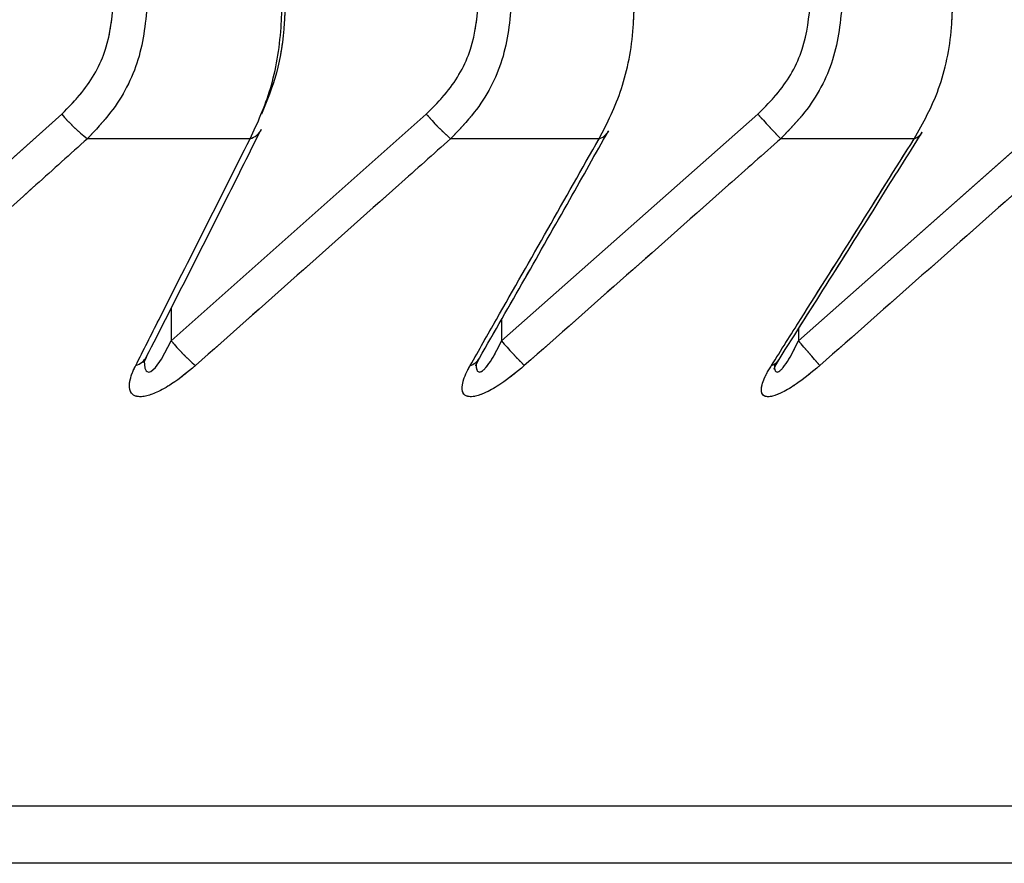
# Paper-space layout 'Dim Drawing' of a CAD drawing. Header units: inches. Extents: x 0.1 to 16.9, y 0.1 to 10.9.
# Tile 59 of 256: x 3.036288 to 3.037214, y 3.667966 to 3.668759. Entities that reach past the tile are written whole.
import ezdxf

# ---------------------------------------------------------------- set-up
doc = ezdxf.new("R2010")
doc.units = ezdxf.units.IN
doc.header["$MEASUREMENT"] = 0
doc.linetypes.add('PHANTOM', pattern=[0.49999999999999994, 0.25, -0.05, 0.05, -0.05, 0.05, -0.05])

psp = doc.layouts.new('Dim Drawing')

# ---------------------------------------------------------------- linework, layer by layer
at = {"color": 7, "linetype": 'Continuous', "lineweight": 25}
for p, q in [((3.036089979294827, 3.668457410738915), (3.036327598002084, 3.66867069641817)), ((3.036430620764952, 3.668457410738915), (3.036670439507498, 3.66867069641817)), ((3.036741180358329, 3.668457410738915), (3.036982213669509, 3.66867069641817)), ((3.037020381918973, 3.668457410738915), (3.03726163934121, 3.66867069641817)), ((3.036504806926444, 3.668647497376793), (3.036351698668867, 3.668647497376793)), ((3.03683297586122, 3.668647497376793), (3.036693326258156, 3.668647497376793)), ((3.037129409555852, 3.668647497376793), (3.037003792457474, 3.668647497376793)), ((3.036430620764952, 3.668488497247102), (3.036430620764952, 3.668457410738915)), ((3.036741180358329, 3.668477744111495), (3.036741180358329, 3.668457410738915)), ((3.037020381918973, 3.668468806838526), (3.037020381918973, 3.668457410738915)), ((3.037615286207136, 3.668020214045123), (3.020604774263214, 3.668020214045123)), ((3.037485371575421, 3.667966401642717), (3.020734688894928, 3.667966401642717))]:
    psp.add_line(p, q, dxfattribs=at)
at = {"color": 7, "linetype": 'PHANTOM', "lineweight": 18}
for p, q in [((3.036089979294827, 3.668457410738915), (3.036327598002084, 3.66867069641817)), ((3.036089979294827, 3.668457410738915), (3.036327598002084, 3.66867069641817)), ((3.036089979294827, 3.668457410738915), (3.036327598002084, 3.66867069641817)), ((3.036430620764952, 3.668457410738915), (3.036670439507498, 3.66867069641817)), ((3.036430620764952, 3.668457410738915), (3.036670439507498, 3.66867069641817)), ((3.036430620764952, 3.668457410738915), (3.036670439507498, 3.66867069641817)), ((3.036741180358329, 3.668457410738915), (3.036982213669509, 3.66867069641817)), ((3.036741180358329, 3.668457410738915), (3.036982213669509, 3.66867069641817)), ((3.036741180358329, 3.668457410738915), (3.036982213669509, 3.66867069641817)), ((3.037020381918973, 3.668457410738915), (3.03726163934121, 3.66867069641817)), ((3.037020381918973, 3.668457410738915), (3.03726163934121, 3.66867069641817)), ((3.037020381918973, 3.668457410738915), (3.03726163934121, 3.66867069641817)), ((3.036504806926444, 3.668647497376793), (3.036351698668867, 3.668647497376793)), ((3.036504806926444, 3.668647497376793), (3.036351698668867, 3.668647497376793)), ((3.036504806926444, 3.668647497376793), (3.036351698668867, 3.668647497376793)), ((3.03683297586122, 3.668647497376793), (3.036693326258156, 3.668647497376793)), ((3.03683297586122, 3.668647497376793), (3.036693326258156, 3.668647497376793)), ((3.03683297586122, 3.668647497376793), (3.036693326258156, 3.668647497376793)), ((3.037129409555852, 3.668647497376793), (3.037003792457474, 3.668647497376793)), ((3.037129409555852, 3.668647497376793), (3.037003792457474, 3.668647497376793)), ((3.037129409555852, 3.668647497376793), (3.037003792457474, 3.668647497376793)), ((3.036430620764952, 3.668488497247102), (3.036430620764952, 3.668457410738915)), ((3.036430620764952, 3.668488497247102), (3.036430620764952, 3.668457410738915)), ((3.036430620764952, 3.668488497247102), (3.036430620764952, 3.668457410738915)), ((3.036741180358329, 3.668477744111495), (3.036741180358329, 3.668457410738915)), ((3.036741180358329, 3.668477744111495), (3.036741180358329, 3.668457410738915)), ((3.036741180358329, 3.668477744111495), (3.036741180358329, 3.668457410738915)), ((3.037020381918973, 3.668468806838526), (3.037020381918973, 3.668457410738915)), ((3.037020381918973, 3.668468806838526), (3.037020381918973, 3.668457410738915)), ((3.037020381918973, 3.668468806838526), (3.037020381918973, 3.668457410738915)), ((3.037615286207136, 3.668020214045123), (3.020604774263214, 3.668020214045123)), ((3.037615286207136, 3.668020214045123), (3.020604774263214, 3.668020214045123)), ((3.037615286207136, 3.668020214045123), (3.020604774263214, 3.668020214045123)), ((3.037485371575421, 3.667966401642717), (3.020734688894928, 3.667966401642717)), ((3.037485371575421, 3.667966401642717), (3.020734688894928, 3.667966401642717)), ((3.037485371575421, 3.667966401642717), (3.020734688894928, 3.667966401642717))]:
    psp.add_line(p, q, dxfattribs=at)
at = {"color": 7, "linetype": 'Continuous', "lineweight": 25, "flags": 128}
psp.add_lwpolyline([(3.036405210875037, 3.668438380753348), (3.036405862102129, 3.668431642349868), (3.036406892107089, 3.668429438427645), (3.036407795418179, 3.668428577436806), (3.036409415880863, 3.668428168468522), (3.036411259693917, 3.668428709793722), (3.036413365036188, 3.668430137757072), (3.036415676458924, 3.66843239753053), (3.036421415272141, 3.668440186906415), (3.036430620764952, 3.668457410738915), (3.036430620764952, 3.668457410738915)], dxfattribs=at)
at = {"color": 7, "linetype": 'PHANTOM', "lineweight": 18, "flags": 128}
psp.add_lwpolyline([(3.036405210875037, 3.668438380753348), (3.036405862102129, 3.668431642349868), (3.036406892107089, 3.668429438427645), (3.036407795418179, 3.668428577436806), (3.036409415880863, 3.668428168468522), (3.036411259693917, 3.668428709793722), (3.036413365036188, 3.668430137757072), (3.036415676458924, 3.66843239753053), (3.036421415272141, 3.668440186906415), (3.036430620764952, 3.668457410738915), (3.036430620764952, 3.668457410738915)], dxfattribs=at)
psp.add_lwpolyline([(3.036405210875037, 3.668438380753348), (3.036405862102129, 3.668431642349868), (3.036406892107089, 3.668429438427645), (3.036407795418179, 3.668428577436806), (3.036409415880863, 3.668428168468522), (3.036411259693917, 3.668428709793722), (3.036413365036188, 3.668430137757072), (3.036415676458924, 3.66843239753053), (3.036421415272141, 3.668440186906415), (3.036430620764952, 3.668457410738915), (3.036430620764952, 3.668457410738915)], dxfattribs=at)
psp.add_lwpolyline([(3.036405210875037, 3.668438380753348), (3.036405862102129, 3.668431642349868), (3.036406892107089, 3.668429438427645), (3.036407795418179, 3.668428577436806), (3.036409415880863, 3.668428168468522), (3.036411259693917, 3.668428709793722), (3.036413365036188, 3.668430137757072), (3.036415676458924, 3.66843239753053), (3.036421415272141, 3.668440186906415), (3.036430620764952, 3.668457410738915), (3.036430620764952, 3.668457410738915)], dxfattribs=at)
at = {"color": 7, "linetype": 'Continuous', "lineweight": 25}
for centre, radius, start, end in [((3.036442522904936, 3.668765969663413), 0.0001492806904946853, 219.6588795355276, 232.5251963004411), ((3.036834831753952, 3.668809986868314), 0.0002154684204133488, 220.2747888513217, 228.9487173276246), ((3.037333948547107, 3.668976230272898), 0.0004659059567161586, 220.9791535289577, 224.8762418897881), ((3.036500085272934, 3.668664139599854), 1.729906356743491e-05, 285.8394513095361, 332.4509178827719), ((3.036828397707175, 3.668662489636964), 1.567569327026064e-05, 286.9809856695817, 330.17394857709), ((3.037124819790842, 3.668661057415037), 1.431574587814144e-05, 288.6997925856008, 327.7445892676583), ((3.036596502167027, 3.668597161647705), 0.0002169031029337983, 220.1132948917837, 228.6993710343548), ((3.037096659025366, 3.668764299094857), 0.0004696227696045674, 220.8043778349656, 224.6583449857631), ((3.036176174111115, 3.667707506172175), 0.00112917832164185, 40.0585589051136, 41.61448712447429), ((3.036392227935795, 3.668450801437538), 1.730263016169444e-05, 286.5042348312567, 331.849041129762), ((3.036706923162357, 3.668449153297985), 1.568302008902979e-05, 287.6880843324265, 329.5172003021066), ((3.036990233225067, 3.668447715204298), 1.431889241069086e-05, 289.4288550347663, 327.057103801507)]:
    psp.add_arc(centre, radius, start, end, dxfattribs=at)
at = {"color": 7, "linetype": 'PHANTOM', "lineweight": 18}
for centre, radius, start, end in [((3.036442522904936, 3.668765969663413), 0.0001492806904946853, 219.6588795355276, 232.5251963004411), ((3.036442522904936, 3.668765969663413), 0.0001492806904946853, 219.6588795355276, 232.5251963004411), ((3.036442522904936, 3.668765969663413), 0.0001492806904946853, 219.6588795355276, 232.5251963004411), ((3.036834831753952, 3.668809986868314), 0.0002154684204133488, 220.2747888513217, 228.9487173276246), ((3.036834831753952, 3.668809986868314), 0.0002154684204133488, 220.2747888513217, 228.9487173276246), ((3.036834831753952, 3.668809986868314), 0.0002154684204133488, 220.2747888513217, 228.9487173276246), ((3.037333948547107, 3.668976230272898), 0.0004659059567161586, 220.9791535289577, 224.8762418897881), ((3.037333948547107, 3.668976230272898), 0.0004659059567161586, 220.9791535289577, 224.8762418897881), ((3.037333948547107, 3.668976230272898), 0.0004659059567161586, 220.9791535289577, 224.8762418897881), ((3.036500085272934, 3.668664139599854), 1.729906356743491e-05, 285.8394513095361, 332.4509178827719), ((3.036500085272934, 3.668664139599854), 1.729906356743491e-05, 285.8394513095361, 332.4509178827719), ((3.036500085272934, 3.668664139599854), 1.729906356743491e-05, 285.8394513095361, 332.4509178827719), ((3.036828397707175, 3.668662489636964), 1.567569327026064e-05, 286.9809856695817, 330.17394857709), ((3.036828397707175, 3.668662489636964), 1.567569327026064e-05, 286.9809856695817, 330.17394857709), ((3.036828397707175, 3.668662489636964), 1.567569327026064e-05, 286.9809856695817, 330.17394857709), ((3.037124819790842, 3.668661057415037), 1.431574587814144e-05, 288.6997925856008, 327.7445892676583), ((3.037124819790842, 3.668661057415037), 1.431574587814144e-05, 288.6997925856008, 327.7445892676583), ((3.037124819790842, 3.668661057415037), 1.431574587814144e-05, 288.6997925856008, 327.7445892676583), ((3.036596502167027, 3.668597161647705), 0.0002169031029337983, 220.1132948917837, 228.6993710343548), ((3.036596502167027, 3.668597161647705), 0.0002169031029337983, 220.1132948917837, 228.6993710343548), ((3.036596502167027, 3.668597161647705), 0.0002169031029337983, 220.1132948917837, 228.6993710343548), ((3.037096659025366, 3.668764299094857), 0.0004696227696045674, 220.8043778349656, 224.6583449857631), ((3.037096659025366, 3.668764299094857), 0.0004696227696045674, 220.8043778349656, 224.6583449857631), ((3.037096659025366, 3.668764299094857), 0.0004696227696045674, 220.8043778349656, 224.6583449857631), ((3.036176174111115, 3.667707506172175), 0.00112917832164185, 40.0585589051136, 41.61448712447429), ((3.036176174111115, 3.667707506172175), 0.00112917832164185, 40.0585589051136, 41.61448712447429), ((3.036176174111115, 3.667707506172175), 0.00112917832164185, 40.0585589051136, 41.61448712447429), ((3.036392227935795, 3.668450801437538), 1.730263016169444e-05, 286.5042348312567, 331.849041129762), ((3.036392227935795, 3.668450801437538), 1.730263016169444e-05, 286.5042348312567, 331.849041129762), ((3.036392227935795, 3.668450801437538), 1.730263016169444e-05, 286.5042348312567, 331.849041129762), ((3.036706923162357, 3.668449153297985), 1.568302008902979e-05, 287.6880843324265, 329.5172003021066), ((3.036706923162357, 3.668449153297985), 1.568302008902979e-05, 287.6880843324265, 329.5172003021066), ((3.036706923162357, 3.668449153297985), 1.568302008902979e-05, 287.6880843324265, 329.5172003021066), ((3.036990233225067, 3.668447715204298), 1.431889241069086e-05, 289.4288550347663, 327.057103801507), ((3.036990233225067, 3.668447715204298), 1.431889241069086e-05, 289.4288550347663, 327.057103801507), ((3.036990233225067, 3.668447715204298), 1.431889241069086e-05, 289.4288550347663, 327.057103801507)]:
    psp.add_arc(centre, radius, start, end, dxfattribs=at)
at = {"color": 7, "linetype": 'Continuous', "lineweight": 25}
for points, knots in [([(3.036327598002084, 3.66867069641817), (3.036334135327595, 3.668677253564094), (3.036351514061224, 3.66869468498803), (3.036371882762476, 3.668730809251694), (3.036375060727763, 3.668761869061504), (3.036376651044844, 3.668777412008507)], [0, 0, 0, 0, 0.2315050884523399, 0.6154298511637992, 1, 1, 1, 1]), ([(3.036408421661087, 3.668777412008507), (3.036406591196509, 3.668758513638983), (3.036402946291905, 3.668720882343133), (3.036379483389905, 3.668676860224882), (3.036359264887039, 3.668655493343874), (3.036351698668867, 3.668647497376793)], [0, 0, 0, 0, 0.3869935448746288, 0.770599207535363, 1, 1, 1, 1]), ([(3.036504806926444, 3.668647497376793), (3.036511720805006, 3.66866239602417), (3.036525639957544, 3.668692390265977), (3.036533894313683, 3.668740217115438), (3.036534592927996, 3.668768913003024), (3.036534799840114, 3.668777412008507)], [0, 0, 0, 0, 0.4099050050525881, 0.8252285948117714, 1, 1, 1, 1]), ([(3.036537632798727, 3.668777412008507), (3.036537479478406, 3.668770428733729), (3.03653696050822, 3.668746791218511), (3.036530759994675, 3.668707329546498), (3.036520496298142, 3.668682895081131), (3.036515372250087, 3.66867069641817)], [0, 0, 0, 0, 0.1735354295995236, 0.5873958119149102, 1, 1, 1, 1]), ([(3.036670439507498, 3.66867069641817), (3.036677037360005, 3.668677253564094), (3.036694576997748, 3.66869468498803), (3.036715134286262, 3.668730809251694), (3.03671834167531, 3.668761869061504), (3.036719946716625, 3.668777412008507)], [0, 0, 0, 0, 0.23150508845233, 0.6154298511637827, 1, 1, 1, 1]), ([(3.036750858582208, 3.668777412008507), (3.036749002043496, 3.668758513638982), (3.036745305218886, 3.668720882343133), (3.036721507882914, 3.668676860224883), (3.036701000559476, 3.668655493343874), (3.036693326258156, 3.668647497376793)], [0, 0, 0, 0, 0.386993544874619, 0.7705992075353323, 1, 1, 1, 1]), ([(3.03683297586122, 3.668647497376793), (3.036840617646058, 3.66866239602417), (3.036856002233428, 3.668692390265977), (3.036865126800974, 3.668740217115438), (3.036865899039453, 3.668768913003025), (3.036866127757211, 3.668777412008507)], [0, 0, 0, 0, 0.4099050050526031, 0.8252285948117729, 0.9999999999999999, 0.9999999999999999, 0.9999999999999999, 0.9999999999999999]), ([(3.036982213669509, 3.66867069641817), (3.036988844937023, 3.668677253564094), (3.037006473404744, 3.66869468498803), (3.037027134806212, 3.668730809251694), (3.03703035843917, 3.668761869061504), (3.037031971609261, 3.668777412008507)], [0, 0, 0, 0, 0.2315050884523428, 0.6154298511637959, 1, 1, 1, 1]), ([(3.037061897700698, 3.668777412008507), (3.037060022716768, 3.668758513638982), (3.037056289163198, 3.668720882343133), (3.03703225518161, 3.668676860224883), (3.037011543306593, 3.668655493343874), (3.037003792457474, 3.668647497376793)], [0, 0, 0, 0, 0.3869935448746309, 0.7705992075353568, 1, 1, 1, 1]), ([(3.037129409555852, 3.668647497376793), (3.037137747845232, 3.66866239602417), (3.037154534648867, 3.668692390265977), (3.037164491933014, 3.668740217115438), (3.037165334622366, 3.668768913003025), (3.037165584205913, 3.668777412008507)], [0, 0, 0, 0, 0.4099050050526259, 0.825228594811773, 1, 1, 1, 1]), ([(3.036407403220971, 3.668442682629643), (3.036432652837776, 3.668492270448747), (3.036468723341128, 3.668563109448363), (3.036504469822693, 3.668634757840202), (3.036515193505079, 3.668656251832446)], [0, 0, 0, 0, 0.7000073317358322, 1, 1, 1, 1]), ([(3.036720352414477, 3.66844125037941), (3.036748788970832, 3.66849083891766), (3.036789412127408, 3.668561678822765), (3.036829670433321, 3.66863332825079), (3.036841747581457, 3.668654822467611)], [0, 0, 0, 0, 0.700008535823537, 1, 1, 1, 1]), ([(3.037002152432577, 3.668439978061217), (3.037033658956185, 3.668489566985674), (3.037078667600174, 3.668560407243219), (3.037123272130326, 3.668632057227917), (3.037136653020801, 3.668653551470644)], [0, 0, 0, 0, 0.7000105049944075, 1, 1, 1, 1]), ([(3.036351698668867, 3.668647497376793), (3.036335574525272, 3.668632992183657), (3.036256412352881, 3.668561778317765), (3.036177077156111, 3.668490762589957), (3.036113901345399, 3.668434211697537)], [0, 0, 0, 0, 0.2036849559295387, 1, 1, 1, 1]), ([(3.036397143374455, 3.668434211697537), (3.036404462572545, 3.668448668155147), (3.036440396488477, 3.668519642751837), (3.036476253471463, 3.668590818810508), (3.036504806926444, 3.668647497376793)], [0, 0, 0, 0, 0.2036849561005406, 1, 1, 1, 1]), ([(3.036693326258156, 3.668647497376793), (3.03667705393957, 3.668632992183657), (3.036597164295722, 3.668561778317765), (3.036517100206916, 3.668490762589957), (3.03645334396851, 3.668434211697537)], [0, 0, 0, 0, 0.2036849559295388, 1, 1, 1, 1]), ([(3.036711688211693, 3.668434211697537), (3.036719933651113, 3.668448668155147), (3.036760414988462, 3.668519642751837), (3.036800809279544, 3.668590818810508), (3.03683297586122, 3.668647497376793)], [0, 0, 0, 0, 0.2036849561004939, 1, 1, 1, 1]), ([(3.037003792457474, 3.668647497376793), (3.036987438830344, 3.668632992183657), (3.036907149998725, 3.668561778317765), (3.036826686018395, 3.668490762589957), (3.036762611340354, 3.668434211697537)], [0, 0, 0, 0, 0.2036849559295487, 1, 1, 1, 1]), ([(3.036994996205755, 3.668434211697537), (3.037004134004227, 3.668448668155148), (3.037048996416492, 3.668519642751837), (3.037093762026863, 3.668590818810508), (3.037129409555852, 3.668647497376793)], [0, 0, 0, 0, 0.2036849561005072, 1, 1, 1, 1]), ([(3.037281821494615, 3.668647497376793), (3.037265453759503, 3.668632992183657), (3.037185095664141, 3.668561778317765), (3.037104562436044, 3.668490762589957), (3.037040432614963, 3.668434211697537)], [0, 0, 0, 0, 0.2036849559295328, 1, 1, 1, 1]), ([(3.036717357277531, 3.668436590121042), (3.036717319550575, 3.668434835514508), (3.03671725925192, 3.668432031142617), (3.036718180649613, 3.668429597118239), (3.036719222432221, 3.668428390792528), (3.036720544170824, 3.668427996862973), (3.036722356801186, 3.668428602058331), (3.036724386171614, 3.668430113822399), (3.036727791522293, 3.668433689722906), (3.036733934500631, 3.668442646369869), (3.036738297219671, 3.668451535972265), (3.036741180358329, 3.668457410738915)], [0, 0, 0, 0, 0.1181172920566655, 0.1887858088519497, 0.2300980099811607, 0.286284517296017, 0.3399296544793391, 0.3984697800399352, 0.4645557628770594, 0.6461472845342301, 1, 1, 1, 1]), ([(3.036998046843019, 3.668434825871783), (3.036997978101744, 3.668433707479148), (3.036997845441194, 3.668431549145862), (3.03699845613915, 3.668429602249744), (3.036999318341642, 3.668428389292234), (3.037000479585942, 3.6684279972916), (3.037002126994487, 3.668428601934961), (3.037004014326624, 3.668430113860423), (3.037007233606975, 3.668433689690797), (3.037013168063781, 3.6684426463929), (3.037017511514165, 3.668451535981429), (3.037020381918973, 3.668457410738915)], [0, 0, 0, 0, 0.07934134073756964, 0.153117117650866, 0.1962457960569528, 0.2549027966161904, 0.3109066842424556, 0.372020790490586, 0.4410125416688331, 0.6305885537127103, 1, 1, 1, 1]), ([(3.03640503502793, 3.668436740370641), (3.036405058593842, 3.668436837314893), (3.036405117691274, 3.668437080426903), (3.036405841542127, 3.668439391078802), (3.036407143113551, 3.668441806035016), (3.036407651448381, 3.668442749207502)], [0, 0, 0, 0, 0.2878549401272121, 0.7218684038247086, 1, 1, 1, 1]), ([(3.036716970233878, 3.668433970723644), (3.036716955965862, 3.668433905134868), (3.036716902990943, 3.668433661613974), (3.036717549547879, 3.668435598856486), (3.036718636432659, 3.668438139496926), (3.036720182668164, 3.668440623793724), (3.036720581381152, 3.668441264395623)], [0, 0, 0, 0, 0.1104151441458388, 0.4099542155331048, 0.8478505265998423, 1, 1, 1, 1]), ([(3.03645334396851, 3.668434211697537), (3.036445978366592, 3.668428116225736), (3.036434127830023, 3.668418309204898), (3.03641754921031, 3.668409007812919), (3.036405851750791, 3.668404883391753), (3.03639746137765, 3.668404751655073), (3.036392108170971, 3.668408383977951), (3.036390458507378, 3.668416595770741), (3.036393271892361, 3.668426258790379), (3.036396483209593, 3.668432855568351), (3.036397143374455, 3.668434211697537)], [0, 0, 0, 0, 0.2086143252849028, 0.335640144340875, 0.4424206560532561, 0.549660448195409, 0.6478447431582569, 0.7774633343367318, 0.9542521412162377, 1, 1, 1, 1]), ([(3.036762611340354, 3.668434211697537), (3.036755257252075, 3.668428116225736), (3.036743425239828, 3.668418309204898), (3.036727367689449, 3.66840900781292), (3.036716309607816, 3.668404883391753), (3.036708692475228, 3.668404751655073), (3.036704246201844, 3.668408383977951), (3.03670366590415, 3.668416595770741), (3.036707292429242, 3.668426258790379), (3.03671093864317, 3.668432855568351), (3.036711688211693, 3.668434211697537)], [0, 0, 0, 0, 0.208614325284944, 0.3356401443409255, 0.4424206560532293, 0.549660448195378, 0.6478447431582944, 0.777463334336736, 0.9542521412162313, 1, 1, 1, 1]), ([(3.037040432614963, 3.668434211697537), (3.037033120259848, 3.668428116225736), (3.0370213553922, 3.668418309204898), (3.037005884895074, 3.66840900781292), (3.036995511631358, 3.668404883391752), (3.036988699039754, 3.668404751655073), (3.036985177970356, 3.668408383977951), (3.036985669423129, 3.668416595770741), (3.03699009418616, 3.668426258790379), (3.036994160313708, 3.668432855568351), (3.036994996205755, 3.668434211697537)], [0, 0, 0, 0, 0.2086143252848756, 0.3356401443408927, 0.4424206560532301, 0.5496604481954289, 0.6478447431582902, 0.7774633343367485, 0.9542521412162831, 1, 1, 1, 1]), ([(3.036997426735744, 3.668430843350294), (3.0369974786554, 3.668431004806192), (3.036997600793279, 3.668431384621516), (3.036998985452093, 3.668434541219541), (3.037001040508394, 3.668437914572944), (3.037002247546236, 3.668439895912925)], [0, 0, 0, 0, 0.2337839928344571, 0.5499628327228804, 1, 1, 1, 1])]:
    psp.add_open_spline(points, degree=3, knots=knots, dxfattribs=at)
at = {"color": 7, "linetype": 'PHANTOM', "lineweight": 18}
for points, knots in [([(3.036327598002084, 3.66867069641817), (3.036334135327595, 3.668677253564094), (3.036351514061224, 3.66869468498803), (3.036371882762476, 3.668730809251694), (3.036375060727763, 3.668761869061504), (3.036376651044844, 3.668777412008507)], [0, 0, 0, 0, 0.2315050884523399, 0.6154298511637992, 1, 1, 1, 1]), ([(3.036327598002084, 3.66867069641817), (3.036334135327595, 3.668677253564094), (3.036351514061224, 3.66869468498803), (3.036371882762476, 3.668730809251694), (3.036375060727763, 3.668761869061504), (3.036376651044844, 3.668777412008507)], [0, 0, 0, 0, 0.2315050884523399, 0.6154298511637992, 1, 1, 1, 1]), ([(3.036327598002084, 3.66867069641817), (3.036334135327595, 3.668677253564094), (3.036351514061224, 3.66869468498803), (3.036371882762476, 3.668730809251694), (3.036375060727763, 3.668761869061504), (3.036376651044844, 3.668777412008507)], [0, 0, 0, 0, 0.2315050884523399, 0.6154298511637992, 1, 1, 1, 1]), ([(3.036408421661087, 3.668777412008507), (3.036406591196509, 3.668758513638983), (3.036402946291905, 3.668720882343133), (3.036379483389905, 3.668676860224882), (3.036359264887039, 3.668655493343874), (3.036351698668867, 3.668647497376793)], [0, 0, 0, 0, 0.3869935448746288, 0.770599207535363, 1, 1, 1, 1]), ([(3.036408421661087, 3.668777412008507), (3.036406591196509, 3.668758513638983), (3.036402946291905, 3.668720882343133), (3.036379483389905, 3.668676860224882), (3.036359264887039, 3.668655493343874), (3.036351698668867, 3.668647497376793)], [0, 0, 0, 0, 0.3869935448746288, 0.770599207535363, 1, 1, 1, 1]), ([(3.036408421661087, 3.668777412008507), (3.036406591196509, 3.668758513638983), (3.036402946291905, 3.668720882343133), (3.036379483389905, 3.668676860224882), (3.036359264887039, 3.668655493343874), (3.036351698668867, 3.668647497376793)], [0, 0, 0, 0, 0.3869935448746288, 0.770599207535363, 1, 1, 1, 1]), ([(3.036504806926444, 3.668647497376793), (3.036511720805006, 3.66866239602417), (3.036525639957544, 3.668692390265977), (3.036533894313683, 3.668740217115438), (3.036534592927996, 3.668768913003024), (3.036534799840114, 3.668777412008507)], [0, 0, 0, 0, 0.4099050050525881, 0.8252285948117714, 1, 1, 1, 1]), ([(3.036504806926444, 3.668647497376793), (3.036511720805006, 3.66866239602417), (3.036525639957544, 3.668692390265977), (3.036533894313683, 3.668740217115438), (3.036534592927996, 3.668768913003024), (3.036534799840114, 3.668777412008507)], [0, 0, 0, 0, 0.4099050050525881, 0.8252285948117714, 1, 1, 1, 1]), ([(3.036504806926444, 3.668647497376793), (3.036511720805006, 3.66866239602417), (3.036525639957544, 3.668692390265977), (3.036533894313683, 3.668740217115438), (3.036534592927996, 3.668768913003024), (3.036534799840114, 3.668777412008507)], [0, 0, 0, 0, 0.4099050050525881, 0.8252285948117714, 1, 1, 1, 1]), ([(3.036537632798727, 3.668777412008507), (3.036537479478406, 3.668770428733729), (3.03653696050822, 3.668746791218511), (3.036530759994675, 3.668707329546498), (3.036520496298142, 3.668682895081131), (3.036515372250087, 3.66867069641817)], [0, 0, 0, 0, 0.1735354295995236, 0.5873958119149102, 1, 1, 1, 1]), ([(3.036537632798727, 3.668777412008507), (3.036537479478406, 3.668770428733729), (3.03653696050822, 3.668746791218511), (3.036530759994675, 3.668707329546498), (3.036520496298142, 3.668682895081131), (3.036515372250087, 3.66867069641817)], [0, 0, 0, 0, 0.1735354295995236, 0.5873958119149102, 1, 1, 1, 1]), ([(3.036537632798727, 3.668777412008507), (3.036537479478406, 3.668770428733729), (3.03653696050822, 3.668746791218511), (3.036530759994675, 3.668707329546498), (3.036520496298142, 3.668682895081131), (3.036515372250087, 3.66867069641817)], [0, 0, 0, 0, 0.1735354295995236, 0.5873958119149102, 1, 1, 1, 1]), ([(3.036670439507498, 3.66867069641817), (3.036677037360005, 3.668677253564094), (3.036694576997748, 3.66869468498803), (3.036715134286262, 3.668730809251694), (3.03671834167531, 3.668761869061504), (3.036719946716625, 3.668777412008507)], [0, 0, 0, 0, 0.23150508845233, 0.6154298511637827, 1, 1, 1, 1]), ([(3.036670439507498, 3.66867069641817), (3.036677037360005, 3.668677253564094), (3.036694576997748, 3.66869468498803), (3.036715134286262, 3.668730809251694), (3.03671834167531, 3.668761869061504), (3.036719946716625, 3.668777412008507)], [0, 0, 0, 0, 0.23150508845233, 0.6154298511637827, 1, 1, 1, 1]), ([(3.036670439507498, 3.66867069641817), (3.036677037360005, 3.668677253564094), (3.036694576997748, 3.66869468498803), (3.036715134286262, 3.668730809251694), (3.03671834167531, 3.668761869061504), (3.036719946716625, 3.668777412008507)], [0, 0, 0, 0, 0.23150508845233, 0.6154298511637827, 1, 1, 1, 1]), ([(3.036750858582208, 3.668777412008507), (3.036749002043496, 3.668758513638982), (3.036745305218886, 3.668720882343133), (3.036721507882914, 3.668676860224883), (3.036701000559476, 3.668655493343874), (3.036693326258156, 3.668647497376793)], [0, 0, 0, 0, 0.386993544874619, 0.7705992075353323, 1, 1, 1, 1]), ([(3.036750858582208, 3.668777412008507), (3.036749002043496, 3.668758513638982), (3.036745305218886, 3.668720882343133), (3.036721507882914, 3.668676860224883), (3.036701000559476, 3.668655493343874), (3.036693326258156, 3.668647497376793)], [0, 0, 0, 0, 0.386993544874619, 0.7705992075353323, 1, 1, 1, 1]), ([(3.036750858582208, 3.668777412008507), (3.036749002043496, 3.668758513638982), (3.036745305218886, 3.668720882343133), (3.036721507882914, 3.668676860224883), (3.036701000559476, 3.668655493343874), (3.036693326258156, 3.668647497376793)], [0, 0, 0, 0, 0.386993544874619, 0.7705992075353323, 1, 1, 1, 1]), ([(3.03683297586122, 3.668647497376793), (3.036840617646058, 3.66866239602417), (3.036856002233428, 3.668692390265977), (3.036865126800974, 3.668740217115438), (3.036865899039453, 3.668768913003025), (3.036866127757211, 3.668777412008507)], [0, 0, 0, 0, 0.4099050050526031, 0.8252285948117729, 0.9999999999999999, 0.9999999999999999, 0.9999999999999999, 0.9999999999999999]), ([(3.03683297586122, 3.668647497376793), (3.036840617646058, 3.66866239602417), (3.036856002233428, 3.668692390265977), (3.036865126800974, 3.668740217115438), (3.036865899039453, 3.668768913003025), (3.036866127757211, 3.668777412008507)], [0, 0, 0, 0, 0.4099050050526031, 0.8252285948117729, 0.9999999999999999, 0.9999999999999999, 0.9999999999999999, 0.9999999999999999]), ([(3.03683297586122, 3.668647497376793), (3.036840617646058, 3.66866239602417), (3.036856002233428, 3.668692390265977), (3.036865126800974, 3.668740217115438), (3.036865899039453, 3.668768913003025), (3.036866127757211, 3.668777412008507)], [0, 0, 0, 0, 0.4099050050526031, 0.8252285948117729, 0.9999999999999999, 0.9999999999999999, 0.9999999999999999, 0.9999999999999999]), ([(3.036982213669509, 3.66867069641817), (3.036988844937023, 3.668677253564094), (3.037006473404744, 3.66869468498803), (3.037027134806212, 3.668730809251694), (3.03703035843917, 3.668761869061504), (3.037031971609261, 3.668777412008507)], [0, 0, 0, 0, 0.2315050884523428, 0.6154298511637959, 1, 1, 1, 1]), ([(3.036982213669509, 3.66867069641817), (3.036988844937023, 3.668677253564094), (3.037006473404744, 3.66869468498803), (3.037027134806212, 3.668730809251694), (3.03703035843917, 3.668761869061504), (3.037031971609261, 3.668777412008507)], [0, 0, 0, 0, 0.2315050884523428, 0.6154298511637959, 1, 1, 1, 1]), ([(3.036982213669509, 3.66867069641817), (3.036988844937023, 3.668677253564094), (3.037006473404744, 3.66869468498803), (3.037027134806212, 3.668730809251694), (3.03703035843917, 3.668761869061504), (3.037031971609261, 3.668777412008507)], [0, 0, 0, 0, 0.2315050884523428, 0.6154298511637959, 1, 1, 1, 1]), ([(3.037061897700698, 3.668777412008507), (3.037060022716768, 3.668758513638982), (3.037056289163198, 3.668720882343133), (3.03703225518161, 3.668676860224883), (3.037011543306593, 3.668655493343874), (3.037003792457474, 3.668647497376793)], [0, 0, 0, 0, 0.3869935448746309, 0.7705992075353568, 1, 1, 1, 1]), ([(3.037061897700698, 3.668777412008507), (3.037060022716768, 3.668758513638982), (3.037056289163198, 3.668720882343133), (3.03703225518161, 3.668676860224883), (3.037011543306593, 3.668655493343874), (3.037003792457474, 3.668647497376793)], [0, 0, 0, 0, 0.3869935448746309, 0.7705992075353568, 1, 1, 1, 1]), ([(3.037061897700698, 3.668777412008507), (3.037060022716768, 3.668758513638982), (3.037056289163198, 3.668720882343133), (3.03703225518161, 3.668676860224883), (3.037011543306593, 3.668655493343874), (3.037003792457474, 3.668647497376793)], [0, 0, 0, 0, 0.3869935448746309, 0.7705992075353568, 1, 1, 1, 1]), ([(3.037129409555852, 3.668647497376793), (3.037137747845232, 3.66866239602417), (3.037154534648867, 3.668692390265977), (3.037164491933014, 3.668740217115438), (3.037165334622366, 3.668768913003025), (3.037165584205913, 3.668777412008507)], [0, 0, 0, 0, 0.4099050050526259, 0.825228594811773, 1, 1, 1, 1]), ([(3.037129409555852, 3.668647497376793), (3.037137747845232, 3.66866239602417), (3.037154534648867, 3.668692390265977), (3.037164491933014, 3.668740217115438), (3.037165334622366, 3.668768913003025), (3.037165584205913, 3.668777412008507)], [0, 0, 0, 0, 0.4099050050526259, 0.825228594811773, 1, 1, 1, 1]), ([(3.037129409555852, 3.668647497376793), (3.037137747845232, 3.66866239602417), (3.037154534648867, 3.668692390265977), (3.037164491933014, 3.668740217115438), (3.037165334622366, 3.668768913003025), (3.037165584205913, 3.668777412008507)], [0, 0, 0, 0, 0.4099050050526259, 0.825228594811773, 1, 1, 1, 1]), ([(3.036407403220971, 3.668442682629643), (3.036432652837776, 3.668492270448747), (3.036468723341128, 3.668563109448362), (3.036504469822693, 3.668634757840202), (3.036515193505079, 3.668656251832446)], [0, 0, 0, 0, 0.7000073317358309, 1, 1, 1, 1]), ([(3.036407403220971, 3.668442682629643), (3.036432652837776, 3.668492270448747), (3.036468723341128, 3.668563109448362), (3.036504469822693, 3.668634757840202), (3.036515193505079, 3.668656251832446)], [0, 0, 0, 0, 0.7000073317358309, 1, 1, 1, 1]), ([(3.036407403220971, 3.668442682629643), (3.036432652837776, 3.668492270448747), (3.036468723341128, 3.668563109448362), (3.036504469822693, 3.668634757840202), (3.036515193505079, 3.668656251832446)], [0, 0, 0, 0, 0.7000073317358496, 1, 1, 1, 1]), ([(3.036720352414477, 3.66844125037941), (3.036748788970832, 3.66849083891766), (3.036789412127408, 3.668561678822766), (3.036829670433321, 3.66863332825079), (3.036841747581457, 3.668654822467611)], [0, 0, 0, 0, 0.7000085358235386, 1, 1, 1, 1]), ([(3.036720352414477, 3.66844125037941), (3.036748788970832, 3.66849083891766), (3.036789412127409, 3.668561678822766), (3.036829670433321, 3.66863332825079), (3.036841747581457, 3.668654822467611)], [0, 0, 0, 0, 0.700008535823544, 1, 1, 1, 1]), ([(3.036720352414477, 3.66844125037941), (3.036748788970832, 3.66849083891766), (3.036789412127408, 3.668561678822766), (3.036829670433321, 3.66863332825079), (3.036841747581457, 3.668654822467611)], [0, 0, 0, 0, 0.7000085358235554, 1, 1, 1, 1]), ([(3.037002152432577, 3.668439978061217), (3.037033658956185, 3.668489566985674), (3.037078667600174, 3.668560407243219), (3.037123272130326, 3.668632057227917), (3.037136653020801, 3.668653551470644)], [0, 0, 0, 0, 0.7000105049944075, 1, 1, 1, 1]), ([(3.037002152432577, 3.668439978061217), (3.037033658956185, 3.668489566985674), (3.037078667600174, 3.668560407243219), (3.037123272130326, 3.668632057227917), (3.037136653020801, 3.668653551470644)], [0, 0, 0, 0, 0.7000105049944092, 1, 1, 1, 1]), ([(3.037002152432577, 3.668439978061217), (3.037033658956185, 3.668489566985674), (3.037078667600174, 3.668560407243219), (3.037123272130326, 3.668632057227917), (3.037136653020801, 3.668653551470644)], [0, 0, 0, 0, 0.7000105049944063, 1, 1, 1, 1]), ([(3.036351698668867, 3.668647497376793), (3.036335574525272, 3.668632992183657), (3.036256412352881, 3.668561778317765), (3.036177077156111, 3.668490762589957), (3.036113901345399, 3.668434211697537)], [0, 0, 0, 0, 0.2036849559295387, 1, 1, 1, 1]), ([(3.036351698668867, 3.668647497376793), (3.036335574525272, 3.668632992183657), (3.036256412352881, 3.668561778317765), (3.036177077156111, 3.668490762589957), (3.036113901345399, 3.668434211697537)], [0, 0, 0, 0, 0.2036849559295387, 1, 1, 1, 1]), ([(3.036351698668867, 3.668647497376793), (3.036335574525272, 3.668632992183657), (3.036256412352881, 3.668561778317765), (3.036177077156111, 3.668490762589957), (3.036113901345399, 3.668434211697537)], [0, 0, 0, 0, 0.2036849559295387, 1, 1, 1, 1]), ([(3.036397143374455, 3.668434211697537), (3.036404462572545, 3.668448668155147), (3.036440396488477, 3.668519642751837), (3.036476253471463, 3.668590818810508), (3.036504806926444, 3.668647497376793)], [0, 0, 0, 0, 0.2036849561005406, 1, 1, 1, 1]), ([(3.036397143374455, 3.668434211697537), (3.036404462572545, 3.668448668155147), (3.036440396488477, 3.668519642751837), (3.036476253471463, 3.668590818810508), (3.036504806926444, 3.668647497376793)], [0, 0, 0, 0, 0.2036849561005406, 1, 1, 1, 1]), ([(3.036397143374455, 3.668434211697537), (3.036404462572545, 3.668448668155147), (3.036440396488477, 3.668519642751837), (3.036476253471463, 3.668590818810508), (3.036504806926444, 3.668647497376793)], [0, 0, 0, 0, 0.2036849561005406, 1, 1, 1, 1]), ([(3.036693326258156, 3.668647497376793), (3.03667705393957, 3.668632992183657), (3.036597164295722, 3.668561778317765), (3.036517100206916, 3.668490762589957), (3.03645334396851, 3.668434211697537)], [0, 0, 0, 0, 0.2036849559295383, 1, 1, 1, 1]), ([(3.036693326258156, 3.668647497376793), (3.03667705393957, 3.668632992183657), (3.036597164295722, 3.668561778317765), (3.036517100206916, 3.668490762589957), (3.03645334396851, 3.668434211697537)], [0, 0, 0, 0, 0.2036849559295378, 1, 1, 1, 1]), ([(3.036693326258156, 3.668647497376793), (3.03667705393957, 3.668632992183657), (3.036597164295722, 3.668561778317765), (3.036517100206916, 3.668490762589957), (3.03645334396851, 3.668434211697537)], [0, 0, 0, 0, 0.2036849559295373, 1, 1, 1, 1]), ([(3.036711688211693, 3.668434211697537), (3.036719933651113, 3.668448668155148), (3.036760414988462, 3.668519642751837), (3.036800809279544, 3.668590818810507), (3.03683297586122, 3.668647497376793)], [0, 0, 0, 0, 0.2036849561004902, 1, 1, 1, 1]), ([(3.036711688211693, 3.668434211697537), (3.036719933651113, 3.668448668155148), (3.036760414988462, 3.668519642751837), (3.036800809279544, 3.668590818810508), (3.03683297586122, 3.668647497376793)], [0, 0, 0, 0, 0.2036849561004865, 1, 1, 1, 1]), ([(3.036711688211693, 3.668434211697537), (3.036719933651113, 3.668448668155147), (3.036760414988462, 3.668519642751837), (3.036800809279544, 3.668590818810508), (3.03683297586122, 3.668647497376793)], [0, 0, 0, 0, 0.2036849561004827, 1, 1, 1, 1]), ([(3.037003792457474, 3.668647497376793), (3.036987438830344, 3.668632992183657), (3.036907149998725, 3.668561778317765), (3.036826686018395, 3.668490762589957), (3.036762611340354, 3.668434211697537)], [0, 0, 0, 0, 0.2036849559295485, 1, 1, 1, 1]), ([(3.037003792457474, 3.668647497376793), (3.036987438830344, 3.668632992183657), (3.036907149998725, 3.668561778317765), (3.036826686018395, 3.668490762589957), (3.036762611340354, 3.668434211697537)], [0, 0, 0, 0, 0.2036849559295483, 1, 1, 1, 1]), ([(3.037003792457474, 3.668647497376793), (3.036987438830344, 3.668632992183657), (3.036907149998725, 3.668561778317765), (3.036826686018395, 3.668490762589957), (3.036762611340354, 3.668434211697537)], [0, 0, 0, 0, 0.2036849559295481, 1, 1, 1, 1]), ([(3.036994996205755, 3.668434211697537), (3.037004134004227, 3.668448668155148), (3.037048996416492, 3.668519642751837), (3.037093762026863, 3.668590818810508), (3.037129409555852, 3.668647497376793)], [0, 0, 0, 0, 0.2036849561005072, 1, 1, 1, 1]), ([(3.036994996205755, 3.668434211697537), (3.037004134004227, 3.668448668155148), (3.037048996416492, 3.668519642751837), (3.037093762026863, 3.668590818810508), (3.037129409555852, 3.668647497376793)], [0, 0, 0, 0, 0.2036849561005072, 1, 1, 1, 1]), ([(3.036994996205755, 3.668434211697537), (3.037004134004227, 3.668448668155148), (3.037048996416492, 3.668519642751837), (3.037093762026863, 3.668590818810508), (3.037129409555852, 3.668647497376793)], [0, 0, 0, 0, 0.2036849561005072, 1, 1, 1, 1]), ([(3.037281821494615, 3.668647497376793), (3.037265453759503, 3.668632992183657), (3.037185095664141, 3.668561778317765), (3.037104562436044, 3.668490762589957), (3.037040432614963, 3.668434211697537)], [0, 0, 0, 0, 0.2036849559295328, 1, 1, 1, 1]), ([(3.037281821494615, 3.668647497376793), (3.037265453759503, 3.668632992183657), (3.037185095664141, 3.668561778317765), (3.037104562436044, 3.668490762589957), (3.037040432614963, 3.668434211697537)], [0, 0, 0, 0, 0.2036849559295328, 1, 1, 1, 1]), ([(3.037281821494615, 3.668647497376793), (3.037265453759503, 3.668632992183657), (3.037185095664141, 3.668561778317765), (3.037104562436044, 3.668490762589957), (3.037040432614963, 3.668434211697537)], [0, 0, 0, 0, 0.2036849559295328, 1, 1, 1, 1]), ([(3.036717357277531, 3.668436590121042), (3.036717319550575, 3.668434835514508), (3.03671725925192, 3.668432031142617), (3.036718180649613, 3.668429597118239), (3.036719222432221, 3.668428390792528), (3.036720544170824, 3.668427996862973), (3.036722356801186, 3.668428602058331), (3.036724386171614, 3.668430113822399), (3.036727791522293, 3.668433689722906), (3.036733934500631, 3.668442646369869), (3.036738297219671, 3.668451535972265), (3.036741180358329, 3.668457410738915)], [0, 0, 0, 0, 0.1181172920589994, 0.1887858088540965, 0.2300980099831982, 0.2862845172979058, 0.339929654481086, 0.3984697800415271, 0.4645557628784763, 0.6461472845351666, 1, 1, 1, 1]), ([(3.036717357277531, 3.668436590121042), (3.036717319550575, 3.668434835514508), (3.03671725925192, 3.668432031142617), (3.036718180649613, 3.668429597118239), (3.036719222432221, 3.668428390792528), (3.036720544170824, 3.668427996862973), (3.036722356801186, 3.668428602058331), (3.036724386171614, 3.668430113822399), (3.036727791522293, 3.668433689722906), (3.036733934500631, 3.668442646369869), (3.036738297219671, 3.668451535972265), (3.036741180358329, 3.668457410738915)], [0, 0, 0, 0, 0.1181172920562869, 0.1887858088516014, 0.2300980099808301, 0.2862845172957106, 0.3399296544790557, 0.3984697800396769, 0.4645557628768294, 0.6461472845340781, 1, 1, 1, 1]), ([(3.036717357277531, 3.668436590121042), (3.036717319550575, 3.668434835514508), (3.03671725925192, 3.668432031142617), (3.036718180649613, 3.668429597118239), (3.036719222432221, 3.668428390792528), (3.036720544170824, 3.668427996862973), (3.036722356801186, 3.668428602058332), (3.036724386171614, 3.668430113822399), (3.036727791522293, 3.668433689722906), (3.036733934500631, 3.668442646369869), (3.036738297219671, 3.668451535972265), (3.036741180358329, 3.668457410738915)], [0, 0, 0, 0, 0.1181172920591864, 0.1887858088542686, 0.2300980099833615, 0.2862845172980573, 0.339929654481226, 0.3984697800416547, 0.46455576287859, 0.6461472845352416, 1, 1, 1, 1]), ([(3.036998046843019, 3.668434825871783), (3.036997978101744, 3.668433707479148), (3.036997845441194, 3.668431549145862), (3.03699845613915, 3.668429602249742), (3.036999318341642, 3.668428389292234), (3.037000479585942, 3.6684279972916), (3.037002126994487, 3.668428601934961), (3.037004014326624, 3.668430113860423), (3.037007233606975, 3.668433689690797), (3.037013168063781, 3.6684426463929), (3.037017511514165, 3.668451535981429), (3.037020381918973, 3.668457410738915)], [0, 0, 0, 0, 0.07934134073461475, 0.1531171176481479, 0.1962457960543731, 0.2549027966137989, 0.3109066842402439, 0.3720207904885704, 0.441012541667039, 0.6305885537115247, 1, 1, 1, 1]), ([(3.036998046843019, 3.668434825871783), (3.036997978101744, 3.668433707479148), (3.036997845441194, 3.668431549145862), (3.03699845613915, 3.668429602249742), (3.036999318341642, 3.668428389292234), (3.037000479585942, 3.6684279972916), (3.037002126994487, 3.668428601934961), (3.037004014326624, 3.668430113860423), (3.037007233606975, 3.668433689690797), (3.037013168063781, 3.6684426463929), (3.037017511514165, 3.668451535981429), (3.037020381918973, 3.668457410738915)], [0, 0, 0, 0, 0.07934134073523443, 0.1531171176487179, 0.1962457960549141, 0.2549027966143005, 0.3109066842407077, 0.3720207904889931, 0.4410125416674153, 0.6305885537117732, 1, 1, 1, 1]), ([(3.036998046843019, 3.668434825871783), (3.036997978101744, 3.668433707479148), (3.036997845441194, 3.668431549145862), (3.03699845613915, 3.668429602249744), (3.036999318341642, 3.668428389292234), (3.037000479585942, 3.6684279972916), (3.037002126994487, 3.668428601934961), (3.037004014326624, 3.668430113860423), (3.037007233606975, 3.668433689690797), (3.037013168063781, 3.6684426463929), (3.037017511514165, 3.668451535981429), (3.037020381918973, 3.668457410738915)], [0, 0, 0, 0, 0.07934134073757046, 0.1531171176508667, 0.1962457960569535, 0.254902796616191, 0.3109066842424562, 0.3720207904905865, 0.4410125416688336, 0.6305885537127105, 1, 1, 1, 1]), ([(3.03640503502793, 3.668436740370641), (3.036405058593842, 3.668436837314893), (3.036405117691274, 3.668437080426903), (3.036405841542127, 3.668439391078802), (3.036407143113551, 3.668441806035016), (3.036407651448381, 3.668442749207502)], [0, 0, 0, 0, 0.287854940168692, 0.7218684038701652, 0.9999999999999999, 0.9999999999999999, 0.9999999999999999, 0.9999999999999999]), ([(3.03640503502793, 3.668436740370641), (3.036405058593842, 3.668436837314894), (3.036405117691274, 3.668437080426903), (3.036405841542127, 3.668439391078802), (3.036407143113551, 3.668441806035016), (3.036407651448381, 3.668442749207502)], [0, 0, 0, 0, 0.2878549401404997, 0.7218684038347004, 1, 1, 1, 1]), ([(3.03640503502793, 3.668436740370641), (3.036405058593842, 3.668436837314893), (3.036405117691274, 3.668437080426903), (3.036405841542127, 3.668439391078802), (3.036407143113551, 3.668441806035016), (3.036407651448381, 3.668442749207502)], [0, 0, 0, 0, 0.2878549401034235, 0.7218684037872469, 0.9999999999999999, 0.9999999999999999, 0.9999999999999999, 0.9999999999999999]), ([(3.036716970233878, 3.668433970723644), (3.036716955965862, 3.668433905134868), (3.036716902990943, 3.668433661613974), (3.036717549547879, 3.668435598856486), (3.036718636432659, 3.668438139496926), (3.036720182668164, 3.668440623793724), (3.036720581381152, 3.668441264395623)], [0, 0, 0, 0, 0.1104151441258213, 0.4099542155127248, 0.8478505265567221, 1, 1, 1, 1]), ([(3.036716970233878, 3.668433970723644), (3.036716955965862, 3.668433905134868), (3.036716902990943, 3.668433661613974), (3.036717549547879, 3.668435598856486), (3.036718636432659, 3.668438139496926), (3.036720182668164, 3.668440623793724), (3.036720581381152, 3.668441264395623)], [0, 0, 0, 0, 0.1104151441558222, 0.4099542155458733, 0.847850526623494, 1, 1, 1, 1]), ([(3.036716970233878, 3.668433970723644), (3.036716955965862, 3.668433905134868), (3.036716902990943, 3.668433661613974), (3.036717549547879, 3.668435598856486), (3.036718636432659, 3.668438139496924), (3.036720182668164, 3.668440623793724), (3.036720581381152, 3.668441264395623)], [0, 0, 0, 0, 0.110415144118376, 0.4099542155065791, 0.8478505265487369, 1, 1, 1, 1]), ([(3.03645334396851, 3.668434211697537), (3.036445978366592, 3.668428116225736), (3.036434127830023, 3.668418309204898), (3.03641754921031, 3.66840900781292), (3.036405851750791, 3.668404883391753), (3.03639746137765, 3.668404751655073), (3.036392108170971, 3.668408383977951), (3.036390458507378, 3.668416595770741), (3.036393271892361, 3.668426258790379), (3.036396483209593, 3.668432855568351), (3.036397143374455, 3.668434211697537)], [0, 0, 0, 0, 0.2086143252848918, 0.3356401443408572, 0.4424206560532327, 0.54966044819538, 0.6478447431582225, 0.7774633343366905, 0.9542521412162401, 1, 1, 1, 1]), ([(3.03645334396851, 3.668434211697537), (3.036445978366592, 3.668428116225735), (3.036434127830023, 3.668418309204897), (3.03641754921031, 3.668409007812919), (3.036405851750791, 3.668404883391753), (3.03639746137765, 3.668404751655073), (3.036392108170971, 3.668408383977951), (3.036390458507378, 3.668416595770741), (3.036393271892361, 3.668426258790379), (3.036396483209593, 3.668432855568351), (3.036397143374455, 3.668434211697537)], [0, 0, 0, 0, 0.2086143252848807, 0.3356401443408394, 0.4424206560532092, 0.5496604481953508, 0.6478447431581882, 0.7774633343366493, 0.9542521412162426, 1, 1, 1, 1]), ([(3.03645334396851, 3.668434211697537), (3.036445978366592, 3.668428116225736), (3.036434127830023, 3.668418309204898), (3.03641754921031, 3.668409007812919), (3.036405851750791, 3.668404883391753), (3.03639746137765, 3.668404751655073), (3.036392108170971, 3.668408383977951), (3.036390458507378, 3.668416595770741), (3.036393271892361, 3.668426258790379), (3.036396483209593, 3.668432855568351), (3.036397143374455, 3.668434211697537)], [0, 0, 0, 0, 0.2086143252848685, 0.3356401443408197, 0.4424206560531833, 0.5496604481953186, 0.6478447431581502, 0.7774633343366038, 0.9542521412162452, 1, 1, 1, 1]), ([(3.036762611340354, 3.668434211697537), (3.036755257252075, 3.668428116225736), (3.036743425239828, 3.668418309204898), (3.036727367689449, 3.66840900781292), (3.036716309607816, 3.668404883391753), (3.036708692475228, 3.668404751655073), (3.036704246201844, 3.668408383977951), (3.03670366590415, 3.668416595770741), (3.036707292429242, 3.668426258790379), (3.03671093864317, 3.668432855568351), (3.036711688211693, 3.668434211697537)], [0, 0, 0, 0, 0.208614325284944, 0.3356401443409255, 0.4424206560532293, 0.549660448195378, 0.6478447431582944, 0.777463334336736, 0.9542521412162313, 1, 1, 1, 1]), ([(3.036762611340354, 3.668434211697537), (3.036755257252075, 3.668428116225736), (3.036743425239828, 3.668418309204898), (3.036727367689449, 3.66840900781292), (3.036716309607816, 3.668404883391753), (3.036708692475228, 3.668404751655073), (3.036704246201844, 3.668408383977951), (3.03670366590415, 3.668416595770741), (3.036707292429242, 3.668426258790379), (3.03671093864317, 3.668432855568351), (3.036711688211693, 3.668434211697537)], [0, 0, 0, 0, 0.208614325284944, 0.3356401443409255, 0.4424206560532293, 0.549660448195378, 0.6478447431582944, 0.777463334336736, 0.9542521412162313, 1, 1, 1, 1]), ([(3.036762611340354, 3.668434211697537), (3.036755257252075, 3.668428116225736), (3.036743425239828, 3.668418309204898), (3.036727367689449, 3.66840900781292), (3.036716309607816, 3.668404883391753), (3.036708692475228, 3.668404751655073), (3.036704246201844, 3.668408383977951), (3.03670366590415, 3.668416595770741), (3.036707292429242, 3.668426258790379), (3.03671093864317, 3.668432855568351), (3.036711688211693, 3.668434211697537)], [0, 0, 0, 0, 0.208614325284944, 0.3356401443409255, 0.4424206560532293, 0.549660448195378, 0.6478447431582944, 0.777463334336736, 0.9542521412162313, 1, 1, 1, 1]), ([(3.037040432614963, 3.668434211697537), (3.037033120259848, 3.668428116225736), (3.0370213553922, 3.668418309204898), (3.037005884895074, 3.66840900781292), (3.036995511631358, 3.668404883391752), (3.036988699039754, 3.668404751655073), (3.036985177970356, 3.668408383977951), (3.036985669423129, 3.668416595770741), (3.03699009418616, 3.668426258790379), (3.036994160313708, 3.668432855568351), (3.036994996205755, 3.668434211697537)], [0, 0, 0, 0, 0.2086143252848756, 0.3356401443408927, 0.4424206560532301, 0.5496604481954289, 0.6478447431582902, 0.7774633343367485, 0.9542521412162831, 1, 1, 1, 1]), ([(3.037040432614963, 3.668434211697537), (3.037033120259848, 3.668428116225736), (3.0370213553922, 3.668418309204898), (3.037005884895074, 3.66840900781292), (3.036995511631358, 3.668404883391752), (3.036988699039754, 3.668404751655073), (3.036985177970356, 3.668408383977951), (3.036985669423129, 3.668416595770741), (3.03699009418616, 3.668426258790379), (3.036994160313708, 3.668432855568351), (3.036994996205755, 3.668434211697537)], [0, 0, 0, 0, 0.2086143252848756, 0.3356401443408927, 0.4424206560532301, 0.5496604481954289, 0.6478447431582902, 0.7774633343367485, 0.9542521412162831, 1, 1, 1, 1]), ([(3.037040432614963, 3.668434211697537), (3.037033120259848, 3.668428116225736), (3.0370213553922, 3.668418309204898), (3.037005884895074, 3.66840900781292), (3.036995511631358, 3.668404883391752), (3.036988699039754, 3.668404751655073), (3.036985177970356, 3.668408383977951), (3.036985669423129, 3.668416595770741), (3.03699009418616, 3.668426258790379), (3.036994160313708, 3.668432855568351), (3.036994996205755, 3.668434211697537)], [0, 0, 0, 0, 0.2086143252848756, 0.3356401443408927, 0.4424206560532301, 0.5496604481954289, 0.6478447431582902, 0.7774633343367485, 0.9542521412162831, 1, 1, 1, 1]), ([(3.036997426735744, 3.668430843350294), (3.0369974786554, 3.668431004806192), (3.036997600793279, 3.668431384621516), (3.036998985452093, 3.668434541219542), (3.037001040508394, 3.668437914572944), (3.037002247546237, 3.668439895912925)], [0, 0, 0, 0, 0.2337839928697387, 0.5499628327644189, 1, 1, 1, 1]), ([(3.036997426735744, 3.668430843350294), (3.0369974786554, 3.668431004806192), (3.036997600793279, 3.668431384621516), (3.036998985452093, 3.668434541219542), (3.037001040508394, 3.668437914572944), (3.037002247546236, 3.668439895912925)], [0, 0, 0, 0, 0.2337839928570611, 0.5499628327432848, 1, 1, 1, 1]), ([(3.036997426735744, 3.668430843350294), (3.0369974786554, 3.668431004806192), (3.036997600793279, 3.668431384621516), (3.036998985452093, 3.668434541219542), (3.037001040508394, 3.668437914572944), (3.037002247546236, 3.668439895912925)], [0, 0, 0, 0, 0.2337839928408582, 0.5499628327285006, 1, 1, 1, 1])]:
    psp.add_open_spline(points, degree=3, knots=knots, dxfattribs=at)

doc.saveas('drawing.dxf')
